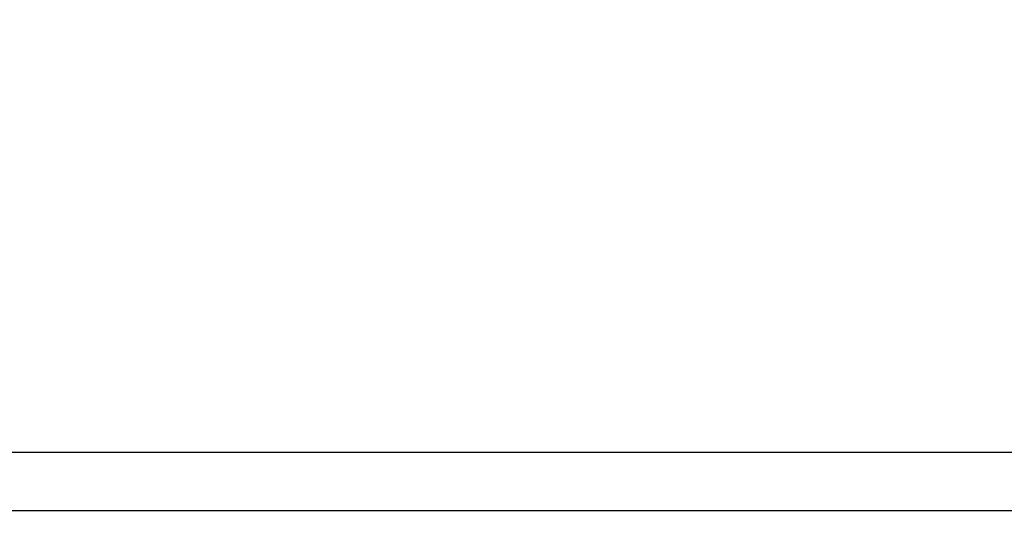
# Model space of a CAD drawing. Header units: millimetres. Extents: x 397 to 966, y 350 to 700.
# Tile 16 of 31: x 699 to 732, y 368 to 385. Entities that reach past the tile are written whole.
import ezdxf

# ---------------------------------------------------------------- set-up
doc = ezdxf.new("R2010")
doc.units = ezdxf.units.MM
doc.styles.add('SLDTEXTSTYLE0', font='TXT', dxfattribs={"width": 0.75})
doc.dimstyles.new('SLDDIMSTYLE1', dxfattribs={"dimtxt": 3.5, "dimasz": 3.556, "dimexe": 0, "dimexo": 0.0625, "dimgap": 0.875, "dimtad": 1, "dimdec": 0, "dimlfac": 5, "dimrnd": 1e-09, "dimzin": 12, "dimdsep": 46, "dimtxsty": 'SLDTEXTSTYLE0', "dimblk1": 'CLOSED', "dimblk2": 'CLOSED', "dimsah": 1, "dimcen": 0.09, "dimadec": 0, "dimazin": 3, "dimtfac": 1, "dimtdec": 0, "dimtofl": 0, "dimtmove": 0, "dimatfit": 3, "dimldrblk": 'CLOSED', "dimfxl": 0, "dimfrac": 2, "dimtolj": 1, "dimtzin": 12, "dimarcsym": 0})

# ---------------------------------------------------------------- blocks, each defined once
blk = doc.blocks.new('_Closed')
at = {"color": 0, "linetype": 'ByBlock', "lineweight": -2}
for p, q in [((-1, 0.166667), (0, 0)), ((-1, 0.166667), (-1, -0.166667)), ((0, 0), (-1, -0.166667)), ((0, 0), (-1, 0))]:
    blk.add_line(p, q, dxfattribs=at)
blk = doc.blocks.new('_D_1')
at = {"color": 7, "linetype": 'Continuous', "lineweight": 0}
for p, q in [((692.689, 478.847), (779.247, 478.847)), ((778.247, 478.847), (778.247, 350.523)), ((688.299, 350.523), (779.247, 350.523))]:
    blk.add_line(p, q, dxfattribs=at)
at = {"color": 7, "linetype": 'Continuous', "lineweight": 18, "xscale": 3.556, "yscale": 3.556}
for p, rotation in [((778.247, 478.847, -0.214), 90.0000000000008), ((778.247, 350.523, -0.214), 270.0000000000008)]:
    blk.add_blockref('_Closed', p, dxfattribs=dict(at, rotation=rotation))
at = {"color": 7, "linetype": 'Continuous', "lineweight": 18, "insert": (773.736, 412.724), "char_height": 3.5, "attachment_point": 1, "rotation": 90, "style": 'SLDTEXTSTYLE0'}
blk.add_mtext('642', dxfattribs=at)

msp = doc.modelspace()

# ---------------------------------------------------------------- linework, layer by layer
at = {"color": 7, "linetype": 'Continuous', "lineweight": 25}
for p, q in [((749.099, 370.703), (687.286, 370.703)), ((687.286, 368.743), (749.099, 368.743))]:
    msp.add_line(p, q, dxfattribs=at)

# ---------------------------------------------------------------- dimensions: what is measured, and where the dimension line sits
at = {"color": 7, "linetype": 'Continuous', "lineweight": 18}
dim = msp.add_linear_dim(base=(778.247, 350.523), p1=(691.689, 478.847), p2=(687.299, 350.523), angle=90, dimstyle='SLDDIMSTYLE1', dxfattribs=at)
dim.commit()
dim.dimension.update_dxf_attribs({"geometry": '_D_1', "text_midpoint": (778.247, 416.603), "dimtype": 160})

doc.saveas('drawing.dxf')
